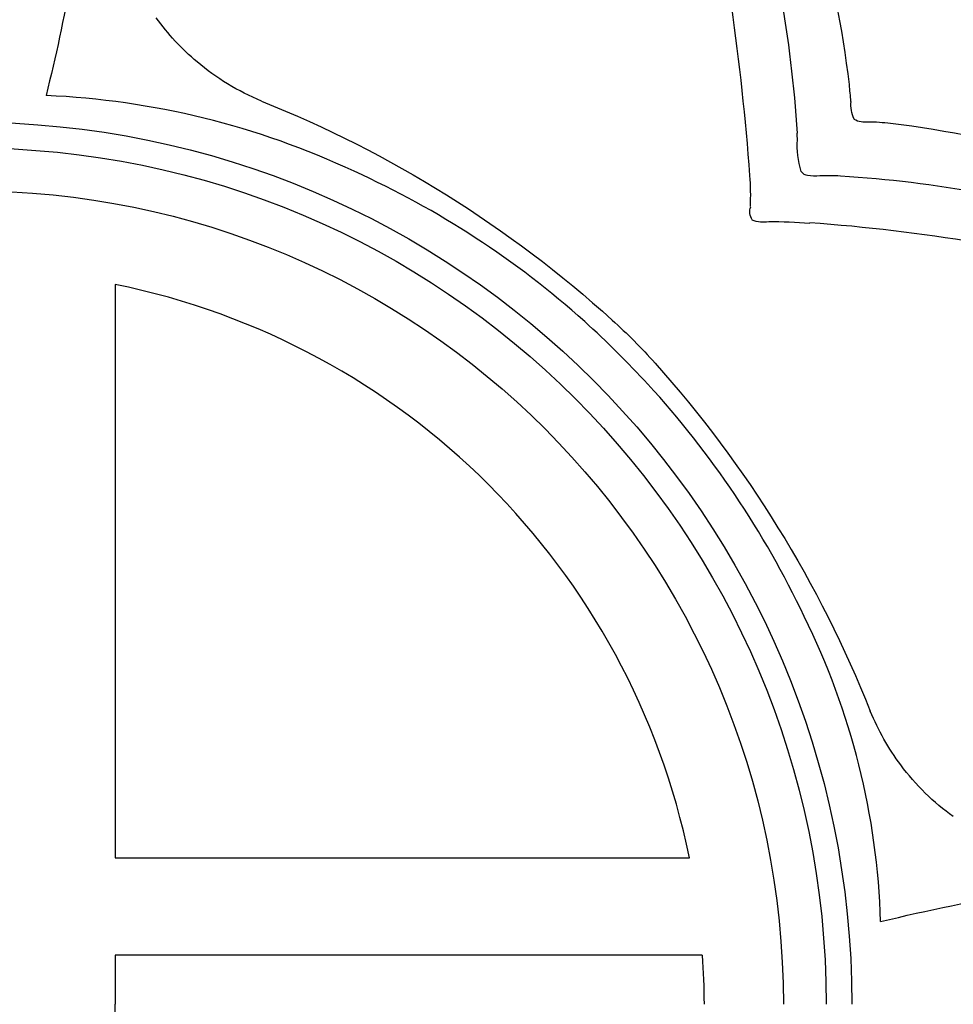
# Model space of a CAD drawing. Extents: x -1.04 to 1.04, y -1.04 to 1.04.
# Tile 15 of 19: x 0.03 to 0.52, y 0 to 0.52. Entities that reach past the tile are written whole.
import ezdxf

# ---------------------------------------------------------------- set-up
doc = ezdxf.new("R2010")
doc.units = 0

msp = doc.modelspace()

# ---------------------------------------------------------------- linework, layer by layer
at = {"layer": 'Default', "color": 202, "linetype": 'CONTINUOUS'}
for p, q in [((0.386183, -0.000157, -1.188849), (0.386182, -0, -1.18885)), ((0.386183, -0.000157, 1.188849), (0.386182, -0, 1.18885)), ((0.42784, -0.000157, -1.174501), (0.427839, -0, -1.174501)), ((0.42784, -0.000157, 1.174501), (0.427839, -0, 1.174501)), ((0.450326, -0.000157, -1.166064), (0.450326, -0, -1.166064)), ((0.450326, -0.000157, 1.166064), (0.450326, -0, 1.166064)), ((0.463817, -0.000157, -1.160764), (0.463817, -0, -1.160764)), ((0.463817, -0.000157, 1.160764), (0.463817, -0, 1.160764))]:
    msp.add_line(p, q, dxfattribs=at)
at = {"layer": 'Default', "color": 202, "linetype": 'CONTINUOUS', "extrusion": (-0.298091, 0.335519, -0.893627)}
msp.add_arc((-0.000204, -9.4e-05, 0.98788), 0.765669, 202.747966, 214.796867, dxfattribs=at)
at = {"layer": 'Default', "color": 202, "linetype": 'CONTINUOUS', "extrusion": (0.298091, -0.335519, -0.893627)}
msp.add_arc((0.000204, 9.4e-05, -0.98788), 0.765669, 22.747966, 34.796867, dxfattribs=at)
at = {"layer": 'Default', "color": 202, "linetype": 'CONTINUOUS', "extrusion": (-0.622127, 0.430245, -0.6541)}
msp.add_arc((9e-06, 1.3e-05, 0.935277), 0.829327, 230.477497, 239.939381, dxfattribs=at)
at = {"layer": 'Default', "color": 202, "linetype": 'CONTINUOUS', "extrusion": (0.622127, -0.430245, -0.6541)}
msp.add_arc((-9e-06, -1.3e-05, -0.935277), 0.829327, 50.477497, 59.939381, dxfattribs=at)
at = {"layer": 'Default', "color": 202, "linetype": 'CONTINUOUS', "extrusion": (0.191779, -0.348683, 0.91741)}
msp.add_arc((-3.8e-05, 1.2e-05, -1.048577), 0.680471, 339.641863, 347.858069, dxfattribs=at)
at = {"layer": 'Default', "color": 202, "linetype": 'CONTINUOUS', "extrusion": (-0.191779, 0.348683, 0.91741)}
msp.add_arc((3.8e-05, -1.2e-05, 1.048577), 0.680471, 159.641863, 167.858069, dxfattribs=at)
at = {"layer": 'Default', "color": 202, "linetype": 'CONTINUOUS', "extrusion": (0.701776, -0.199797, 0.683806)}
msp.add_arc((-2.5e-05, 4.2e-05, -0.549598), 1.122744, 298.212964, 303.108716, dxfattribs=at)
at = {"layer": 'Default', "color": 202, "linetype": 'CONTINUOUS', "extrusion": (-0.701776, 0.199797, 0.683806)}
msp.add_arc((2.5e-05, -4.2e-05, 0.549598), 1.122744, 118.212964, 123.108716, dxfattribs=at)
at = {"layer": 'Default', "color": 202, "linetype": 'CONTINUOUS', "extrusion": (0.160347, 0.459536, -0.873565)}
msp.add_arc((7e-06, -1.2e-05, 1.24387), 0.123624, 293.728137, 308.888466, dxfattribs=at)
at = {"layer": 'Default', "color": 202, "linetype": 'CONTINUOUS', "extrusion": (-0.160347, -0.459536, -0.873565)}
msp.add_arc((-7e-06, 1.2e-05, -1.24387), 0.123624, 113.728137, 128.888466, dxfattribs=at)
at = {"layer": 'Default', "color": 202, "linetype": 'CONTINUOUS', "extrusion": (0.155823, 0.455159, -0.876669)}
msp.add_arc((0, -1e-06, 1.244707), 0.114905, 274.036313, 294.020102, dxfattribs=at)
at = {"layer": 'Default', "color": 202, "linetype": 'CONTINUOUS', "extrusion": (-0.155823, -0.455159, -0.876669)}
msp.add_arc((-0, 1e-06, -1.244707), 0.114905, 94.036313, 114.020102, dxfattribs=at)
at = {"layer": 'Default', "color": 202, "linetype": 'CONTINUOUS', "extrusion": (-0.084177, -0.386945, 0.918253)}
msp.add_arc((0.001005, 0.00027, -1.195574), 0.36379, 15.241319, 16.767003, dxfattribs=at)
at = {"layer": 'Default', "color": 202, "linetype": 'CONTINUOUS', "extrusion": (0.084177, 0.386945, 0.918253)}
msp.add_arc((-0.001005, -0.00027, 1.195574), 0.36379, 195.241319, 196.767003, dxfattribs=at)
at = {"layer": 'Default', "color": 202, "linetype": 'CONTINUOUS', "extrusion": (-0.019099, -0.045664, 0.998774)}
msp.add_arc((-1e-06, -7e-06, -1.175832), 0.424177, 87.565228, 110.223513, dxfattribs=at)
at = {"layer": 'Default', "color": 202, "linetype": 'CONTINUOUS', "extrusion": (0.019099, 0.045664, 0.998774)}
msp.add_arc((1e-06, 7e-06, 1.175832), 0.424177, 267.565228, 290.223513, dxfattribs=at)
at = {"layer": 'Default', "color": 202, "linetype": 'CONTINUOUS', "extrusion": (-0.064716, -0.083981, -0.994364)}
msp.add_arc((-1e-06, -1e-06, 1.090113), 0.611679, 254.098364, 274.541975, dxfattribs=at)
at = {"layer": 'Default', "color": 202, "linetype": 'CONTINUOUS', "extrusion": (0.064716, 0.083981, -0.994364)}
msp.add_arc((1e-06, 1e-06, -1.090113), 0.611679, 74.098364, 94.541975, dxfattribs=at)
at = {"layer": 'Default', "color": 202, "linetype": 'CONTINUOUS', "extrusion": (0.383556, 0.375555, -0.843708)}
msp.add_arc((1.9e-05, -3.6e-05, 1.249879), 0.01735, 292.421476, 325.539071, dxfattribs=at)
at = {"layer": 'Default', "color": 202, "linetype": 'CONTINUOUS', "extrusion": (-0.383556, -0.375555, -0.843708)}
msp.add_arc((-1.9e-05, 3.6e-05, -1.249879), 0.01735, 112.421476, 145.539071, dxfattribs=at)
at = {"layer": 'Default', "color": 202, "linetype": 'CONTINUOUS', "extrusion": (0.000523, -0.00014, -1)}
msp.add_arc((0, -0, 1.161007), 0.463211, 90.000554, 179.97988, dxfattribs=at)
at = {"layer": 'Default', "color": 202, "linetype": 'CONTINUOUS', "extrusion": (-0.000523, 0.00014, -1)}
msp.add_arc((0, -0, -1.161007), 0.463211, 90.000554, 179.97988, dxfattribs=at)
at = {"layer": 'Default', "color": 202, "linetype": 'CONTINUOUS', "extrusion": (0.375116, 0.378941, -0.845986)}
msp.add_arc((-2e-06, -1e-06, 1.249947), 0.01155, 210.670275, 251.339991, dxfattribs=at)
at = {"layer": 'Default', "color": 202, "linetype": 'CONTINUOUS', "extrusion": (-0.375116, -0.378941, -0.845986)}
msp.add_arc((2e-06, 1e-06, -1.249947), 0.01155, 30.670275, 71.339991, dxfattribs=at)
at = {"layer": 'Default', "color": 202, "linetype": 'CONTINUOUS', "extrusion": (-0.391172, -0.254668, 0.884381)}
msp.add_arc((-0.000103, 6.5e-05, -1.240699), 0.15208, 144.11985, 148.924673, dxfattribs=at)
at = {"layer": 'Default', "color": 202, "linetype": 'CONTINUOUS', "extrusion": (0.391172, 0.254668, 0.884381)}
msp.add_arc((0.000103, -6.5e-05, 1.240699), 0.15208, 324.11985, 328.924673, dxfattribs=at)
at = {"layer": 'Default', "color": 202, "linetype": 'CONTINUOUS', "extrusion": (-0.343433, 0.208283, 0.91579)}
msp.add_arc((-0.000209, -5.8e-05, -1.036676), 0.698213, 194.246277, 202.252961, dxfattribs=at)
at = {"layer": 'Default', "color": 202, "linetype": 'CONTINUOUS', "extrusion": (0.343433, -0.208283, 0.91579)}
msp.add_arc((0.000209, 5.8e-05, 1.036676), 0.698213, 14.246277, 22.252961, dxfattribs=at)
at = {"layer": 'Default', "color": 202, "linetype": 'CONTINUOUS', "extrusion": (-0.998898, -0.046924, 0)}
msp.add_arc((0.000346, 0.000854, -0.455882), 1.164825, 247.982512, 248.168289, dxfattribs=at)
at = {"layer": 'Default', "color": 202, "linetype": 'CONTINUOUS', "extrusion": (0.998898, 0.046924, -0)}
msp.add_arc((-0.000346, -0.000854, 0.455882), 1.164825, 67.982512, 68.168289, dxfattribs=at)
at = {"layer": 'Default', "color": 202, "linetype": 'CONTINUOUS', "extrusion": (-0.383334, -0.355411, 0.85249)}
msp.add_arc((2.3e-05, 2.1e-05, -1.249098), 0.0475, 218.914792, 240.485569, dxfattribs=at)
at = {"layer": 'Default', "color": 202, "linetype": 'CONTINUOUS', "extrusion": (0.383334, 0.355411, 0.85249)}
msp.add_arc((-2.3e-05, -2.1e-05, 1.249098), 0.0475, 38.914792, 60.485569, dxfattribs=at)
at = {"layer": 'Default', "color": 202, "linetype": 'CONTINUOUS', "extrusion": (0.000521, -0.000139, -1)}
msp.add_arc((0, -1e-06, 1.166299), 0.44972, 90.000591, 179.979268, dxfattribs=at)
at = {"layer": 'Default', "color": 202, "linetype": 'CONTINUOUS', "extrusion": (-0.000521, 0.000139, -1)}
msp.add_arc((0, -1e-06, -1.166299), 0.44972, 90.000591, 179.979268, dxfattribs=at)
at = {"layer": 'Default', "color": 202, "linetype": 'CONTINUOUS', "extrusion": (-0.00508, -0.002653, 0.999984)}
msp.add_arc((3e-05, 3.6e-05, -1.155583), 0.476532, 48.19389, 65.645929, dxfattribs=at)
at = {"layer": 'Default', "color": 202, "linetype": 'CONTINUOUS', "extrusion": (0.00508, 0.002653, 0.999984)}
msp.add_arc((3e-05, 3.6e-05, 1.155583), 0.476532, 48.19389, 65.645929, dxfattribs=at)
at = {"layer": 'Default', "color": 202, "linetype": 'CONTINUOUS', "extrusion": (-0.218088, -0.35127, 0.91052)}
msp.add_arc((-0.000154, -8.3e-05, -1.241756), 0.143496, 26.800128, 33.787843, dxfattribs=at)
at = {"layer": 'Default', "color": 202, "linetype": 'CONTINUOUS', "extrusion": (0.218088, 0.35127, 0.91052)}
msp.add_arc((0.000154, 8.3e-05, 1.241756), 0.143496, 206.800128, 213.787843, dxfattribs=at)
at = {"layer": 'Default', "color": 202, "linetype": 'CONTINUOUS', "extrusion": (-0.352143, -0.351067, 0.86761)}
msp.add_arc((1e-06, 9e-06, -1.249994), 0.003898, 256.499731, 316.997469, dxfattribs=at)
at = {"layer": 'Default', "color": 202, "linetype": 'CONTINUOUS', "extrusion": (0.352143, 0.351067, 0.86761)}
msp.add_arc((-1e-06, -9e-06, 1.249994), 0.003898, 76.499731, 136.997469, dxfattribs=at)
at = {"layer": 'Default', "color": 202, "linetype": 'CONTINUOUS', "extrusion": (-0.351388, -0.377119, 0.856918)}
msp.add_arc((1.3e-05, -1.8e-05, -1.249387), 0.039105, 311.027514, 321.072786, dxfattribs=at)
at = {"layer": 'Default', "color": 202, "linetype": 'CONTINUOUS', "extrusion": (0.351388, 0.377119, 0.856918)}
msp.add_arc((-1.3e-05, 1.8e-05, 1.249387), 0.039105, 131.027514, 141.072786, dxfattribs=at)
at = {"layer": 'Default', "color": 202, "linetype": 'CONTINUOUS', "extrusion": (0.375296, 0.223724, -0.8995)}
msp.add_arc((-2e-05, -1.5e-05, 1.239476), 0.161888, 26.549972, 30.756648, dxfattribs=at)
at = {"layer": 'Default', "color": 202, "linetype": 'CONTINUOUS', "extrusion": (-0.375296, -0.223724, -0.8995)}
msp.add_arc((2e-05, 1.5e-05, -1.239476), 0.161888, 206.549972, 210.756648, dxfattribs=at)
at = {"layer": 'Default', "color": 202, "linetype": 'CONTINUOUS', "extrusion": (0.341045, -0.273257, -0.899455)}
msp.add_arc((6e-06, -4e-06, 1.007605), 0.739744, 327.762348, 340.221925, dxfattribs=at)
at = {"layer": 'Default', "color": 202, "linetype": 'CONTINUOUS', "extrusion": (-0.341045, 0.273257, -0.899455)}
msp.add_arc((-6e-06, 4e-06, -1.007605), 0.739744, 147.762348, 160.221925, dxfattribs=at)
at = {"layer": 'Default', "color": 202, "linetype": 'CONTINUOUS', "extrusion": (0.000517, -0.000138, -1)}
msp.add_arc((1e-06, -4e-06, 1.174722), 0.427236, 90.000655, 179.97768, dxfattribs=at)
at = {"layer": 'Default', "color": 202, "linetype": 'CONTINUOUS', "extrusion": (-0.000517, 0.000138, -1)}
msp.add_arc((1e-06, -4e-06, -1.174722), 0.427236, 90.000655, 179.97768, dxfattribs=at)
at = {"layer": 'Default', "color": 202, "linetype": 'CONTINUOUS', "extrusion": (0.334582, 0.332086, -0.881915)}
msp.add_arc((-1e-06, -0, 1.249971), 0.00846, 285.865463, 337.457228, dxfattribs=at)
at = {"layer": 'Default', "color": 202, "linetype": 'CONTINUOUS', "extrusion": (-0.334582, -0.332086, -0.881915)}
msp.add_arc((1e-06, 0, -1.249971), 0.00846, 105.865463, 157.457228, dxfattribs=at)
at = {"layer": 'Default', "color": 202, "linetype": 'CONTINUOUS', "extrusion": (0.332405, 0.341965, -0.878958)}
msp.add_arc((-1.1e-05, -9e-06, 1.24987), 0.018007, 213.490169, 243.087262, dxfattribs=at)
at = {"layer": 'Default', "color": 202, "linetype": 'CONTINUOUS', "extrusion": (-0.332405, -0.341965, -0.878958)}
msp.add_arc((1.1e-05, 9e-06, -1.24987), 0.018007, 33.490169, 63.087262, dxfattribs=at)
at = {"layer": 'Default', "color": 202, "linetype": 'CONTINUOUS', "extrusion": (-0.354516, -0.115821, 0.927849)}
msp.add_arc((-0.000486, 0.000177, -1.220234), 0.270647, 158.538025, 163.422526, dxfattribs=at)
at = {"layer": 'Default', "color": 202, "linetype": 'CONTINUOUS', "extrusion": (0.354516, 0.115821, 0.927849)}
msp.add_arc((0.000486, -0.000177, 1.220234), 0.270647, 338.538025, 343.422526, dxfattribs=at)
at = {"layer": 'Default', "color": 202, "linetype": 'CONTINUOUS', "extrusion": (-0.265877, 0.524133, 0.80907)}
msp.add_arc((-7.1e-05, -7e-05, -0.788405), 0.969909, 222.111789, 233.316952, dxfattribs=at)
at = {"layer": 'Default', "color": 202, "linetype": 'CONTINUOUS', "extrusion": (0.265877, -0.524133, 0.80907)}
msp.add_arc((7.1e-05, 7e-05, 0.788405), 0.969909, 42.111789, 53.316952, dxfattribs=at)
at = {"layer": 'Default', "color": 202, "linetype": 'CONTINUOUS', "extrusion": (-1, -0, 0)}
for centre, radius, start, end in [((6e-06, 1.9e-05, -0.076804), 1.247658, 252.371063, 266.470459), ((-6e-06, -0.000381, -0.076804), 1.247257, 268.824116, 270.000269)]:
    msp.add_arc(centre, radius, start, end, dxfattribs=at)
at = {"layer": 'Default', "color": 202, "linetype": 'CONTINUOUS', "extrusion": (1, 0, 0)}
for centre, radius, start, end in [((-6e-06, -1.9e-05, 0.076804), 1.247658, 72.371063, 86.470459), ((6e-06, 0.000381, 0.076804), 1.247257, 88.824116, 90.000269)]:
    msp.add_arc(centre, radius, start, end, dxfattribs=at)
at = {"layer": 'Default', "color": 202, "linetype": 'CONTINUOUS', "extrusion": (-0.000262, 0.000406, 1)}
msp.add_arc((-6e-06, -2e-06, -1.188913), 0.385993, 11.550632, 78.569061, dxfattribs=at)
at = {"layer": 'Default', "color": 202, "linetype": 'CONTINUOUS', "extrusion": (0.000262, -0.000406, 1)}
msp.add_arc((-6e-06, -2e-06, 1.188913), 0.385993, 11.550632, 78.569061, dxfattribs=at)
at = {"layer": 'Default', "color": 202, "linetype": 'CONTINUOUS', "extrusion": (0.070592, 0.072259, 0.994885)}
msp.add_arc((-7e-06, -0.000128, -1.098379), 0.596583, 267.335183, 271.820667, dxfattribs=at)
at = {"layer": 'Default', "color": 202, "linetype": 'CONTINUOUS', "extrusion": (-0.070592, -0.072259, 0.994885)}
msp.add_arc((7e-06, 0.000128, 1.098379), 0.596583, 87.335183, 91.820667, dxfattribs=at)
at = {"layer": 'Default', "color": 202, "linetype": 'CONTINUOUS', "extrusion": (0.117017, 0.116378, -0.986288)}
msp.add_arc((8e-06, 8.6e-05, 1.21421), 0.296887, 86.841438, 93.002326, dxfattribs=at)
at = {"layer": 'Default', "color": 202, "linetype": 'CONTINUOUS', "extrusion": (-0.117017, -0.116378, -0.986288)}
msp.add_arc((-8e-06, -8.6e-05, -1.21421), 0.296887, 266.841438, 273.002326, dxfattribs=at)
at = {"layer": 'Default', "color": 202, "linetype": 'CONTINUOUS', "extrusion": (-0.085413, -0.063953, -0.994291)}
msp.add_arc((-0, -2.1e-05, 1.089749), 0.612307, 264.999728, 285.219542, dxfattribs=at)
at = {"layer": 'Default', "color": 202, "linetype": 'CONTINUOUS', "extrusion": (0.085413, 0.063953, -0.994291)}
msp.add_arc((0, 2.1e-05, -1.089749), 0.612307, 84.999728, 105.219542, dxfattribs=at)
at = {"layer": 'Default', "color": 202, "linetype": 'CONTINUOUS', "extrusion": (0.007485, 0.007827, 0.999941)}
msp.add_arc((2e-06, 1e-06, -1.147689), 0.495287, 25.398707, 42.471593, dxfattribs=at)
at = {"layer": 'Default', "color": 202, "linetype": 'CONTINUOUS', "extrusion": (-0.007485, -0.007827, 0.999941)}
msp.add_arc((2e-06, 1e-06, 1.147689), 0.495287, 25.398707, 42.471593, dxfattribs=at)
at = {"layer": 'Default', "color": 202, "linetype": 'CONTINUOUS', "extrusion": (-0.080938, -0.02757, 0.996338)}
msp.add_arc((-0, -3e-06, -1.189533), 0.384075, 72.815607, 97.644963, dxfattribs=at)
at = {"layer": 'Default', "color": 202, "linetype": 'CONTINUOUS', "extrusion": (0.080938, 0.02757, 0.996338)}
msp.add_arc((0, 3e-06, 1.189533), 0.384075, 252.815607, 277.644963, dxfattribs=at)
at = {"layer": 'Default', "color": 202, "linetype": 'CONTINUOUS', "extrusion": (0.454409, 0.155387, -0.877136)}
msp.add_arc((-1e-06, -4e-06, 1.244768), 0.114245, 249.713783, 266.117571, dxfattribs=at)
at = {"layer": 'Default', "color": 202, "linetype": 'CONTINUOUS', "extrusion": (-0.454409, -0.155387, -0.877136)}
msp.add_arc((1e-06, 4e-06, -1.244768), 0.114245, 69.713783, 86.117571, dxfattribs=at)
at = {"layer": 'Default', "color": 202, "linetype": 'CONTINUOUS', "extrusion": (0.458652, 0.159357, -0.87421)}
msp.add_arc((2e-06, 3e-06, 1.243998), 0.122348, 231.117825, 249.880545, dxfattribs=at)
at = {"layer": 'Default', "color": 202, "linetype": 'CONTINUOUS', "extrusion": (-0.458652, -0.159357, -0.87421)}
msp.add_arc((-2e-06, -3e-06, -1.243998), 0.122348, 51.117825, 69.880545, dxfattribs=at)
at = {"layer": 'Default', "color": 202, "linetype": 'CONTINUOUS', "extrusion": (0, -1, 0)}
msp.add_arc((-1e-06, 1.3e-05, -0.076804), 1.247652, 273.529354, 287.659296, dxfattribs=at)
at = {"layer": 'Default', "color": 202, "linetype": 'CONTINUOUS', "extrusion": (-0, 1, 0)}
msp.add_arc((1e-06, -1.3e-05, 0.076804), 1.247652, 93.529354, 107.659296, dxfattribs=at)
at = {"layer": 'Default', "color": 202, "linetype": 'CONTINUOUS', "extrusion": (0.430175, -0.617602, -0.658421)}
msp.add_arc((-3e-06, 5e-06, 0.938991), 0.82511, 300.414853, 311.969449, dxfattribs=at)
at = {"layer": 'Default', "color": 202, "linetype": 'CONTINUOUS', "extrusion": (-0.430175, 0.617602, -0.658421)}
msp.add_arc((3e-06, -5e-06, -0.938991), 0.82511, 120.414853, 131.969449, dxfattribs=at)
at = {"layer": 'Default', "color": 202, "linetype": 'CONTINUOUS', "extrusion": (0, 1, 0)}
msp.add_arc((6e-06, 1.5e-05, 0.025602), 1.249754, 252.046228, 266.476388, dxfattribs=at)
at = {"layer": 'Default', "color": 202, "linetype": 'CONTINUOUS', "extrusion": (-0, -1, 0)}
msp.add_arc((-6e-06, -1.5e-05, -0.025602), 1.249754, 72.046228, 86.476388, dxfattribs=at)
at = {"layer": 'Default', "color": 202, "linetype": 'CONTINUOUS', "extrusion": (-0.003328, -0.001418, -0.999993)}
msp.add_arc((-0.001431, 8.6e-05, 1.187557), 0.388707, 175.987514, 179.764493, dxfattribs=at)
at = {"layer": 'Default', "color": 202, "linetype": 'CONTINUOUS', "extrusion": (0.003328, 0.001418, -0.999993)}
msp.add_arc((-0.001431, 8.6e-05, -1.187557), 0.388707, 175.987514, 179.764493, dxfattribs=at)
at = {"layer": 'Default', "color": 202, "linetype": 'CONTINUOUS', "extrusion": (1, -0, -0)}
msp.add_arc((-6e-06, -0.000381, 0.076804), 1.247257, 268.824116, 270.000269, dxfattribs=at)
at = {"layer": 'Default', "color": 202, "linetype": 'CONTINUOUS', "extrusion": (-1, -0, -0)}
msp.add_arc((6e-06, 0.000381, -0.076804), 1.247257, 88.824116, 90.000269, dxfattribs=at)

doc.saveas('drawing.dxf')
